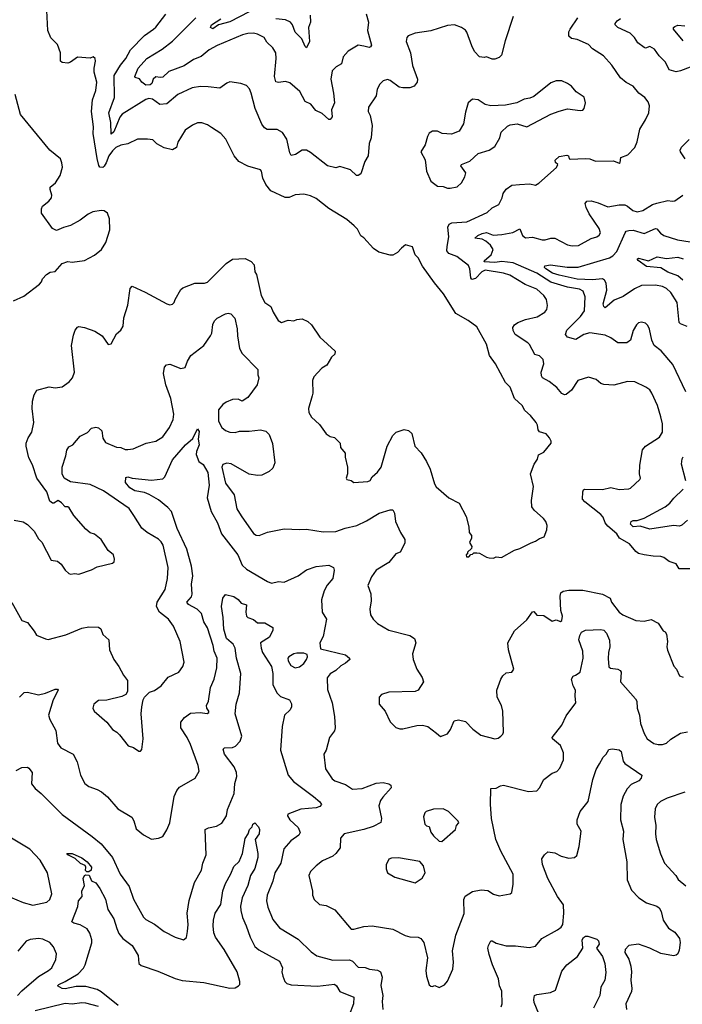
# Model space of a CAD drawing. Extents: x 1443846 to 1577407, y 839182 to 927291.
# Tile 192 of 256: x 1482740 to 1487488, y 895283 to 902342. Entities that reach past the tile are written whole.
import ezdxf

# ---------------------------------------------------------------- set-up
doc = ezdxf.new("R2010")
doc.units = 0

msp = doc.modelspace()

# ---------------------------------------------------------------- linework, layer by layer
at = {"layer": '0CON20XD'}
for points in [[(1482833.1, 899606.9), (1482845, 899652.5), (1482863.9, 899686.1), (1482950.5, 899709.5), (1482995, 899702), (1483045, 899708.8), (1483094.2, 899745.8), (1483118.8, 899775), (1483132, 899815), (1483111.2, 900005), (1483125, 900080), (1483138.8, 900115), (1483155, 900136.7), (1483165, 900142), (1483205, 900135.7), (1483279.5, 900109.5), (1483330, 900075), (1483375, 900012.5), (1483395, 900017.5), (1483435, 900090), (1483465, 900116.7), (1483482, 900145), (1483485.8, 900205), (1483514, 900296), (1483532, 900415), (1483545, 900432.5), (1483639.3, 900389.3), (1483795, 900304), (1483815, 900298.8), (1483835, 900303.3), (1483846.7, 900315), (1483854.2, 900335.8), (1483895, 900406.7), (1483909.5, 900420.5), (1483995, 900453.8), (1484065, 900452), (1484085, 900459.2), (1484220, 900595), (1484265, 900626), (1484355, 900630.8), (1484397.6, 900607.6), (1484420, 900585), (1484424, 900535), (1484436.2, 900515), (1484470, 900365), (1484495.5, 900315.5), (1484540, 900285), (1484556.2, 900245), (1484592.5, 900185), (1484615, 900170), (1484665, 900188), (1484705, 900183.3), (1484727, 900193), (1484765, 900196.7), (1484805, 900177.5), (1484830, 900155), (1484891.2, 900065), (1485000.8, 899965), (1484998, 899945), (1484975, 899923.3), (1484940, 899865), (1484905, 899843.3), (1484848.8, 899781.2), (1484838, 899755), (1484840.8, 899665), (1484835.8, 899644.2), (1484808.8, 899555), (1484811.2, 899525), (1484831.7, 899491.7), (1484889.1, 899439.1), (1484935, 899373.8), (1484965, 899353.3), (1484996.1, 899346.1), (1485036.7, 899305), (1485040, 899275), (1485073.3, 899235), (1485073.3, 899205), (1485088, 899135), (1485090, 899085), (1485080, 899055), (1485084.2, 899044.2), (1485115, 899037.5), (1485135, 899023.3), (1485235, 899030.8), (1485250.8, 899039.2), (1485265.9, 899064.1), (1485305, 899098.8), (1485330, 899135), (1485374, 899285), (1485415, 899360), (1485437.5, 899385), (1485495.8, 899404.2), (1485526.4, 899396.4), (1485548.8, 899375), (1485572, 899285), (1485616.7, 899236.7), (1485656.2, 899175), (1485680.5, 899120.5), (1485712.5, 899015), (1485725, 898993.3), (1485815, 898913.3), (1485890, 898875), (1485939.5, 898779.5), (1485958.8, 898705), (1485960, 898665), (1485977.5, 898645), (1485976.4, 898623.6), (1485963.3, 898593.3), (1485980, 898565), (1485978.3, 898551.7), (1485950, 898525), (1485948.3, 898511.7), (1485940, 898505), (1485941.7, 898491.7), (1485958.3, 898491.7), (1485971.7, 898508.3), (1485985, 898510), (1485995, 898520), (1486015, 898520), (1486035, 898517.5), (1486085, 898487.5), (1486103.6, 898483.6), (1486135, 898482.5), (1486155, 898490), (1486193, 898487), (1486285, 898538.8), (1486325, 898550), (1486405, 898592.5), (1486437, 898603), (1486465, 898622.5), (1486497.5, 898635), (1486517.5, 898685), (1486520, 898715), (1486509.2, 898745), (1486494, 898765), (1486425.8, 898825.8), (1486409.5, 898849.5), (1486406.7, 898895), (1486420.8, 898995), (1486400.8, 899085), (1486427.5, 899155), (1486449.7, 899190.3), (1486457.5, 899222.5), (1486495, 899241.2), (1486547.5, 899305), (1486549.3, 899319.3), (1486537.5, 899345), (1486512.3, 899372.3), (1486465, 899386.2), (1486455, 899402.5), (1486450.8, 899435), (1486440.8, 899455), (1486399.2, 899505), (1486359.7, 899539.7), (1486340, 899575), (1486285.6, 899625.6), (1486255, 899706.7), (1486222, 899742), (1486150.6, 899875), (1486106.7, 899935), (1486085.6, 900015), (1486015, 900140), (1485954.4, 900184.4), (1485865, 900235.8), (1485777.6, 900377.6), (1485711.4, 900455), (1485626.7, 900575), (1485596, 900635), (1485573.8, 900655), (1485555, 900712.5), (1485505, 900727.5), (1485475.8, 900704.2), (1485447.3, 900672.7), (1485415, 900653.1), (1485395, 900652.9), (1485313.3, 900675), (1485275, 900702.5), (1485207.2, 900777.2), (1485185, 900792), (1485160.4, 900840.4), (1485137.8, 900865), (1485085, 900908.5), (1484955, 900988.9), (1484865, 901060.6), (1484825, 901080), (1484775, 901092), (1484715, 901086), (1484671.7, 901068.3), (1484643, 901067), (1484540, 901115), (1484505, 901161.2), (1484481.2, 901205), (1484472.5, 901255), (1484465, 901266.7), (1484375, 901292.9), (1484309.2, 901325), (1484277.1, 901365), (1484216.4, 901486.4), (1484180.8, 901525), (1484115, 901569.5), (1484085, 901588.2), (1484045, 901602.2), (1484015, 901602), (1483977.5, 901585), (1483925, 901551.2), (1483872.5, 901465), (1483863.8, 901425), (1483835, 901410), (1483775, 901424.2), (1483722, 901452), (1483695, 901480), (1483655, 901486.2), (1483585, 901486), (1483515, 901452.5), (1483465, 901443.6), (1483430, 901425), (1483405, 901402.9), (1483379.2, 901365), (1483360.9, 901315), (1483345, 901290.8), (1483335, 901282.9), (1483315, 901284.2), (1483306.7, 901296.7), (1483295.8, 901345.8), (1483267.1, 901525), (1483269.1, 901575), (1483255.4, 901685), (1483262.8, 901767.2), (1483285.5, 901835), (1483293.6, 901895), (1483274.4, 901965), (1483274.2, 901994.2), (1483283.9, 902043.9), (1483281.2, 902065), (1483266.1, 902076.1), (1483244.1, 902065.9), (1483155, 902072.5), (1483105, 902038), (1483085, 902030.8), (1483045, 902034.2), (1483032, 902045), (1483033.1, 902105), (1483010.8, 902165), (1482962.4, 902212.4), (1482941.4, 902265), (1482931.2, 902455)], [(1486068.3, 902071.7), (1486035, 902075.6), (1486000, 902115), (1485978.9, 902155), (1485945, 902253.3), (1485935, 902266), (1485906.8, 902286.8), (1485855, 902305.7), (1485805, 902301.4), (1485685, 902262.2), (1485573.9, 902246.1), (1485523.9, 902226.1), (1485513.3, 902215), (1485508.8, 902185), (1485540, 902105), (1485554.6, 902014.6), (1485590, 901915), (1485588, 901895), (1485566, 901865), (1485535, 901853.5), (1485485, 901852.5), (1485458.5, 901858.5), (1485395, 901906), (1485375, 901913.8), (1485345, 901903.3), (1485320.6, 901879.4), (1485301.2, 901845), (1485293.3, 901795), (1485238.6, 901715), (1485237.5, 901685), (1485250.6, 901655), (1485265.9, 901584.1), (1485257.5, 901495), (1485244, 901455), (1485236.1, 901365), (1485213.9, 901325), (1485185, 901236.7), (1485165, 901223.8), (1485153.3, 901225), (1485111.2, 901265), (1485095, 901271.4), (1485035, 901288.8), (1485005, 901280), (1484945, 901293.8), (1484825, 901390.8), (1484795, 901406), (1484764.2, 901405.8), (1484715.6, 901374.4), (1484685, 901368.8), (1484675, 901387.5), (1484655.5, 901485), (1484622.6, 901532.6), (1484586.2, 901553.8), (1484514.2, 901554.2), (1484495, 901566.2), (1484475, 901593.8), (1484428.5, 901705), (1484398, 901815), (1484385.7, 901845.7), (1484365, 901870), (1484323.8, 901883.8), (1484245, 901896), (1484225, 901888), (1484175, 901850), (1484089.7, 901860.3), (1484035, 901864), (1483975, 901854), (1483873.8, 901806.2), (1483795, 901739.4), (1483745, 901734.5), (1483692.1, 901772.1), (1483665, 901776.1), (1483645, 901769.6), (1483474.4, 901665), (1483457.7, 901642.3), (1483415, 901538.1), (1483395, 901521.4), (1483392.4, 901605), (1483378.2, 901675), (1483418.4, 901785), (1483417.8, 901942.2), (1483463.5, 902016.5), (1483501.8, 902065), (1483535, 902125.5), (1483635, 902227.8), (1483699.2, 902275), (1483715, 902287.5), (1483787.2, 902382.8)], [(1485222.7, 902385), (1485239.6, 902325), (1485231.5, 902265), (1485261.1, 902158.9), (1485255, 902147.5), (1485245, 902143.5), (1485205, 902151.4), (1485165, 902158.8), (1485093.6, 902116.4), (1485057.5, 902075), (1485045.8, 902025), (1485008, 902005), (1484980, 901975), (1484968.5, 901915), (1484989.1, 901815), (1484995.5, 901745), (1484975.4, 901695), (1484978.6, 901645), (1484965, 901625.8), (1484955, 901625.6), (1484908.5, 901668.5), (1484862.2, 901692.2), (1484827.1, 901737.1), (1484786.5, 901756.5), (1484748.3, 901828.3), (1484675, 901890), (1484645, 901899.2), (1484595, 901891.4), (1484575, 901896.7), (1484565.6, 901935), (1484576.8, 902065), (1484574.5, 902105), (1484555, 902141.4), (1484511.7, 902181.7), (1484491.4, 902215), (1484445, 902238.9), (1484415, 902244.4), (1484375, 902243.5), (1484336, 902234), (1484155, 902156.2), (1484097.1, 902125), (1484041.5, 902078.5), (1483985, 902056), (1483919.7, 902010.3), (1483809.9, 901970.1), (1483765, 901930.9), (1483746.9, 901926.9), (1483715, 901932.5), (1483697.1, 901915), (1483687.1, 901885), (1483675, 901874.7), (1483645, 901872.9), (1483615, 901894.5), (1483598.9, 901918.9), (1483568.3, 901928.3), (1483565.7, 901935), (1483589.6, 901995), (1483651.9, 902065), (1483759.9, 902130.1), (1483835, 902188.9), (1484001.1, 902355)], [(1484385, 902398.2), (1484245, 902326), (1484164.6, 902305.4), (1484125, 902276.4), (1484107.1, 902285), (1484115, 902304.4), (1484181, 902349)], [(1484821.2, 902375), (1484824.4, 902325), (1484808.5, 902285), (1484817.8, 902185), (1484795, 902140), (1484785, 902150), (1484762.2, 902205), (1484713.1, 902253.1), (1484694.4, 902305), (1484680.8, 902325), (1484645, 902341.4), (1484575, 902348.5)], [(1487545, 898405.7), (1487465, 898403.8), (1487445, 898440), (1487395, 898457.5), (1487355, 898486.2), (1487333.6, 898493.6), (1487280, 898495), (1487215, 898505.8), (1487175, 898514.4), (1487155, 898528), (1487108.6, 898585), (1487038, 898625), (1487018.1, 898655), (1486955, 898710), (1486935.4, 898735), (1486920, 898775), (1486905, 898794.4), (1486788.8, 898885), (1486773.3, 898905), (1486774.2, 898955.8), (1486779.5, 898970.5), (1486790, 898975), (1486915, 898973.8), (1486975, 898988.2), (1487035, 898973.3), (1487105, 898978.1), (1487117.7, 898982.3), (1487183.8, 899045), (1487188, 899055), (1487182, 899085), (1487182.7, 899147.3), (1487202, 899258), (1487225, 899284.3), (1487325, 899350), (1487345.7, 899385), (1487345.8, 899445), (1487334.3, 899495), (1487311.1, 899575), (1487270.6, 899665), (1487255, 899688), (1487227.6, 899707.6), (1487147.5, 899745), (1487095, 899747.1), (1486997.9, 899722.1), (1486925, 899727.5), (1486905, 899734.2), (1486871.2, 899761.2), (1486815, 899780), (1486740, 899755), (1486694.5, 899685.5), (1486656.2, 899655), (1486645, 899652.5), (1486625, 899662), (1486589.2, 899705), (1486535, 899748.6), (1486485.7, 899775), (1486478.6, 899788.6), (1486477.7, 899815), (1486495.5, 899875), (1486492.2, 899905), (1486465, 899931.2), (1486431.7, 899941.7), (1486392.6, 900012.6), (1486380, 900025), (1486290, 900085), (1486275, 900112.5), (1486274.4, 900135), (1486284.6, 900155.4), (1486309.1, 900170.9), (1486365, 900192.5), (1486449.1, 900210.9), (1486502, 900245), (1486518, 900265), (1486522.3, 900292.3), (1486514.4, 900335), (1486496.7, 900365), (1486445, 900411.1), (1486362.6, 900442.6), (1486251.3, 900511.3), (1486205.8, 900525.8), (1486075, 900546.2), (1486050.7, 900535), (1486005, 900486.7), (1485979.5, 900479.5), (1485972.4, 900492.4), (1485965, 900556.2), (1485955, 900578.6), (1485873.1, 900643.1), (1485815, 900665.6), (1485801.8, 900685), (1485802.1, 900715), (1485816.2, 900785), (1485808.5, 900855), (1485818.6, 900875), (1485835.5, 900884.5), (1485945, 900893.8), (1486089.4, 900960.6), (1486125.7, 900994.3), (1486172.4, 901017.6), (1486196.9, 901065), (1486205, 901096.7), (1486225, 901126.2), (1486266.7, 901155), (1486321.2, 901161.2), (1486395.8, 901165.8), (1486435, 901156.2), (1486460.5, 901169.5), (1486586.8, 901283.2), (1486596.7, 901305), (1486579.3, 901319.3), (1486576.7, 901335), (1486605, 901361.2), (1486660.7, 901370.7), (1486672.5, 901365), (1486677.5, 901345), (1486685, 901342), (1486795, 901347.5), (1486825, 901344), (1486865, 901326.7), (1486995, 901330), (1487036.7, 901313.3), (1487042.5, 901317.5), (1487046.7, 901355), (1487097.7, 901372.3), (1487146.7, 901425), (1487163.4, 901466.6), (1487183.4, 901556.6), (1487225, 901623.3), (1487247.5, 901675), (1487252, 901725), (1487244.1, 901754.1), (1487220, 901785), (1487176, 901815), (1487135.5, 901865.5), (1487085, 901892.5), (1487044.6, 901924.6), (1486982.5, 902015), (1486923.6, 902083.6), (1486845, 902134.3), (1486815.4, 902165.4), (1486735, 902199.5), (1486695, 902207.1), (1486674.5, 902224.5), (1486675.6, 902255), (1486683.5, 902275), (1486738.9, 902355)], [(1486276, 902365), (1486218.3, 902191.7), (1486191.8, 902088.2), (1486175, 902070), (1486145, 902058.1), (1486125, 902058.1), (1486085, 902075.6), (1486068.3, 902071.7)], [(1487475, 901974.4), (1487445, 901968.2), (1487395, 901981.4), (1487368.3, 902038.3), (1487321.9, 902081.9), (1487289.6, 902129.6), (1487255, 902150), (1487225, 902137.5), (1487215, 902142), (1487168.8, 902175), (1487146, 902215), (1487113.3, 902245), (1487025, 902286.7), (1487007.1, 902305), (1487005.8, 902315), (1487020.8, 902335), (1487045, 902349.5)], [(1487495, 902190.4), (1487425.8, 902275), (1487425.8, 902285), (1487435, 902294.2), (1487455, 902302.5), (1487505, 902298.5)], [(1487545, 902000.6), (1487475, 901974.4)], [(1485805, 901133.3), (1485825, 901133.8), (1485875, 901143.3), (1485905, 901173.3), (1485930, 901215), (1485935.8, 901245), (1485900, 901295), (1485906.7, 901305), (1485965, 901327.5), (1486025, 901382), (1486103.9, 901406.1), (1486145, 901433.3), (1486180, 901495), (1486191.2, 901535), (1486235, 901578), (1486255, 901587.5), (1486305, 901596), (1486375, 901573.3), (1486545.8, 901664.2), (1486605, 901686), (1486666.4, 901703.6), (1486755, 901690), (1486775, 901693.8), (1486785.8, 901704.2), (1486794, 901745), (1486785, 901786.7), (1486727.5, 901825), (1486693.3, 901865), (1486665.6, 901885.6), (1486623.9, 901903.9), (1486585, 901903.8), (1486545, 901888.8), (1486425, 901792), (1486395, 901778.8), (1486355, 901771.2), (1486302.5, 901745), (1486221.7, 901728.3), (1486115, 901724), (1486075, 901733.8), (1486025, 901766.7), (1485985, 901772.5), (1485954.1, 901745.9), (1485935, 901680), (1485921.2, 901595), (1485888.3, 901541.7), (1485835, 901521.2), (1485767, 901527), (1485735, 901542.5), (1485698.3, 901541.7), (1485675, 901527.5), (1485662, 901505), (1485646.7, 901445), (1485613.8, 901395), (1485646.4, 901336.4), (1485656.2, 901255), (1485686.7, 901185), (1485735, 901148.8), (1485775, 901146.7), (1485805, 901133.3)], [(1482695, 900326.7), (1482770.5, 900359.5), (1482882.5, 900445), (1482896.7, 900463.3), (1482902.5, 900485), (1482932.5, 900515), (1482958.3, 900531.7), (1482995, 900536.7), (1483045, 900593.8), (1483085, 900608.8), (1483115, 900604), (1483205, 900616.2), (1483277.3, 900652.7), (1483325.7, 900694.3), (1483358, 900745), (1483386, 900835), (1483383.6, 900913.6), (1483370, 900955), (1483345, 900971.2), (1483325, 900973.8), (1483265, 900964), (1483231.2, 900948.8), (1483174.2, 900905.8), (1483103.9, 900866.1), (1483055, 900853.3), (1483005, 900831.2), (1482975.8, 900845.8), (1482896, 900955), (1482895.7, 900985), (1482904.3, 901005), (1482949.8, 901040.2), (1482967.5, 901065), (1482970, 901085), (1482957.5, 901125), (1482958.8, 901141.2), (1482997.7, 901172.3), (1483030, 901225), (1483046.1, 901283.9), (1483043.3, 901315), (1483032.5, 901345), (1482957, 901407), (1482745, 901662.5), (1482708, 901805)], [(1487508, 901345), (1487474.4, 901395), (1487472.7, 901407.3), (1487481.9, 901428.1), (1487536.5, 901483.5)], [(1487514.4, 899675), (1487419.8, 899869.8), (1487336.9, 899966.9), (1487287.1, 900005), (1487269.4, 900045), (1487253, 900123), (1487240.5, 900150.5), (1487225, 900166.7), (1487195, 900173.8), (1487175, 900168.8), (1487160, 900155), (1487135.7, 900114.3), (1487116, 900045), (1487090, 900025), (1487025, 900025.8), (1486975, 900060.6), (1486935, 900081.2), (1486825, 900096.8), (1486783.1, 900085), (1486725, 900049.1), (1486665, 900066.9), (1486651.1, 900085), (1486661.5, 900115), (1486757.8, 900215), (1486786.4, 900255), (1486792.5, 900355), (1486777.8, 900395), (1486750.3, 900410.3), (1486665, 900425.2), (1486545, 900460), (1486445, 900523.6), (1486275, 900599.5), (1486195, 900608.8), (1486145, 900601), (1486069.2, 900605), (1486071.3, 900615), (1486118, 900655), (1486131.8, 900695), (1486113.8, 900725), (1486080.8, 900755), (1486055, 900768.8), (1486001.2, 900775), (1486024, 900795), (1486055, 900810), (1486085, 900815.3), (1486132.6, 900797.4), (1486195, 900802.9), (1486272.6, 900817.4), (1486325, 900842), (1486344, 900795), (1486365, 900778.1), (1486415, 900782.2), (1486485, 900763.3), (1486505, 900763.3), (1486545, 900776.5), (1486574.5, 900774.5), (1486665, 900728.1), (1486698.3, 900721.7), (1486745, 900724.3), (1486835, 900773.1), (1486875, 900786), (1486892.7, 900797.3), (1486902, 900815), (1486891.9, 900845), (1486820.9, 900950.9), (1486798.5, 900995), (1486793.1, 901025), (1486805, 901040.6), (1486835, 901043.3), (1486885, 901030), (1486955, 901000.9), (1487035, 901015.4), (1487075, 901014.6), (1487095.9, 901005.9), (1487133.1, 900973.1), (1487164.4, 900965.6), (1487205, 900973.5), (1487275, 901016.7), (1487305, 901027.5), (1487385, 901046.2), (1487415, 901040), (1487435, 901043.8), (1487491.2, 901085)], [(1487523.1, 900143.1), (1487475, 900161.9), (1487465, 900172), (1487451.2, 900315), (1487406.3, 900386.3), (1487375.6, 900415), (1487345, 900430), (1487295, 900439.8), (1487195, 900436.1), (1487145, 900413.1), (1487065, 900358.4), (1486999, 900331), (1486935, 900276), (1486925, 900286.2), (1486922, 900305), (1486947, 900403), (1486942.4, 900452.4), (1486931.1, 900475), (1486915, 900483.2), (1486845, 900478), (1486735, 900482.7), (1486605, 900510), (1486558.6, 900525), (1486511.1, 900555), (1486501.1, 900565), (1486503.3, 900576.7), (1486543.3, 900583.3), (1486663.4, 900566.6), (1486741.1, 900568.9), (1486965.2, 900634.8), (1486990.3, 900649.7), (1487019.9, 900680.1), (1487077.8, 900815), (1487085.8, 900825), (1487105, 900831.5), (1487135, 900832), (1487215, 900809.6), (1487295, 900844.4), (1487305, 900842.9), (1487331.5, 900811.5), (1487355, 900794.5), (1487454.7, 900764.7), (1487545, 900750.5)], [(1487492.7, 900475), (1487456.7, 900505), (1487385, 900531.8), (1487335, 900563.1), (1487232, 900572), (1487172.5, 900615), (1487163.8, 900625), (1487175, 900631.4), (1487245, 900613.3), (1487307.5, 900642.5), (1487375, 900628.8), (1487455, 900639.3), (1487495, 900628)], [(1483812.5, 899417.5), (1483840.8, 899475), (1483844.2, 899515), (1483822.2, 899625), (1483788.1, 899725), (1483770.8, 899805), (1483778.3, 899851.7), (1483791.7, 899868.3), (1483815, 899873.3), (1483895, 899841.2), (1483925, 899847.5), (1483942, 899895), (1483966.6, 899933.4), (1484058.6, 900005), (1484107.5, 900075), (1484115.8, 900095), (1484123.2, 900156.8), (1484135, 900183.3), (1484155, 900202.5), (1484215, 900233.8), (1484235, 900238), (1484253, 900233), (1484282, 900202), (1484299.5, 900125), (1484300, 900075), (1484315.6, 899985), (1484335, 899948.8), (1484446.2, 899835), (1484446.7, 899795), (1484453.8, 899775), (1484440.8, 899725), (1484375, 899633.8), (1484335, 899608), (1484305, 899620.6), (1484265, 899617.8), (1484219.8, 899600.2), (1484195, 899583.1), (1484164.4, 899545), (1484163.9, 899463.9), (1484187.9, 899417.9), (1484215.6, 899395.6), (1484245, 899384.3), (1484285, 899381.4), (1484315, 899392.5), (1484385, 899393.1), (1484465, 899402.5), (1484505, 899391.2), (1484527.9, 899367.9), (1484552.7, 899302.7), (1484567.5, 899165), (1484553.2, 899126.8), (1484527.9, 899102.1), (1484475, 899076), (1484445, 899072.9), (1484385, 899082.5), (1484255, 899158.2), (1484225, 899163.6), (1484195, 899154), (1484189.1, 899135), (1484215, 899020), (1484277.1, 898935), (1484295.5, 898835), (1484326, 898786), (1484415, 898659.2), (1484435, 898645.8), (1484455, 898644.3), (1484515, 898668.5), (1484635, 898692), (1484745, 898686), (1484795, 898689.2), (1484915, 898669.4), (1485005, 898673.3), (1485073, 898697), (1485155, 898714.5), (1485225, 898748.2), (1485315, 898803.6), (1485395, 898828.5), (1485415, 898828), (1485425.6, 898805), (1485432.5, 898745), (1485468.1, 898665), (1485499.2, 898615), (1485500.5, 898589.5), (1485466.2, 898525), (1485435, 898513.3), (1485385, 898449.4), (1485295, 898395.7), (1485262.1, 898347.9), (1485235.7, 898285), (1485255.8, 898225), (1485257.5, 898175), (1485248, 898115), (1485254, 898075), (1485273.8, 898045), (1485305, 898013.8), (1485385, 897964), (1485535, 897925.8), (1485570, 897905), (1485578.8, 897875), (1485555.8, 897795), (1485560, 897755), (1485585, 897686.7), (1485623.8, 897625), (1485634, 897595), (1485596, 897535), (1485575, 897525.7), (1485385, 897519.5), (1485333.8, 897505), (1485315.8, 897485), (1485316.2, 897435), (1485358, 897385), (1485395, 897307.5), (1485435, 897267.5), (1485465, 897256.7), (1485485, 897256.7), (1485585, 897280.8), (1485626.4, 897283.6), (1485665, 897273.3), (1485726, 897226), (1485755, 897203.3), (1485805, 897222.5), (1485826.8, 897253.2), (1485852.5, 897315), (1485885, 897323.1), (1485935, 897309.2), (1485988, 897255), (1486045, 897211.2), (1486145, 897186.2), (1486169.5, 897190.5), (1486187.5, 897205), (1486201.2, 897218.8), (1486205.8, 897235), (1486201.5, 897385), (1486193.1, 897425), (1486162.2, 897485), (1486160, 897535), (1486187, 897613), (1486202.7, 897637.3), (1486225, 897660), (1486267, 897663), (1486280, 897685), (1486243.2, 897823.2), (1486238.8, 897875), (1486285, 897960), (1486375, 898040), (1486415, 898097.5), (1486425, 898100), (1486445, 898073.3), (1486495, 898070), (1486555, 898030), (1486585, 898038.8), (1486615, 898028), (1486625.6, 898035), (1486628.9, 898065), (1486617.5, 898105), (1486612.1, 898207.9), (1486617.9, 898232.1), (1486635, 898244.3), (1486675, 898252.5), (1486775, 898252.9), (1486915, 898223.3), (1486972, 898195), (1486981.4, 898165), (1487035.7, 898095), (1487061.2, 898075), (1487155, 898034.4), (1487215, 898030.6), (1487265, 898041.4), (1487315.7, 898015.7), (1487350, 897960), (1487365, 897952.5), (1487375, 897937.5), (1487382.9, 897885), (1487378, 897845), (1487382.7, 897822.7), (1487426.1, 897706.1), (1487447.5, 897685), (1487467, 897637), (1487495, 897627.5)], [(1482700, 898755), (1482765, 898742), (1482795, 898722), (1482843.8, 898675), (1482875, 898620), (1482898, 898595), (1482965, 898466.7), (1483010.3, 898460.3), (1483037.7, 898437.7), (1483066.7, 898395), (1483091.7, 898371.7), (1483105, 898366.7), (1483135, 898372.5), (1483165, 898367.5), (1483255, 898396.7), (1483295, 898420), (1483405, 898446.7), (1483417.5, 898455), (1483420, 898475), (1483411.2, 898505), (1483375, 898536.7), (1483323.3, 898615), (1483275, 898654.2), (1483245, 898663.8), (1483215, 898688.8), (1483127.7, 898787.7), (1483095, 898843.3), (1483085, 898850), (1483065, 898850), (1483039.1, 898879.1), (1483015, 898893.8), (1482985, 898876.2), (1482975, 898876.2), (1482955, 898891.2), (1482935, 898955.8), (1482862.9, 899055), (1482831.4, 899151.4), (1482805, 899200), (1482786, 899285), (1482786, 899305), (1482800.6, 899345), (1482826.4, 899383.6), (1482840.6, 899455), (1482830, 899555), (1482833.1, 899606.9)], [(1482684.2, 898164.2), (1482755, 898033.3), (1482795, 898020), (1482845, 897957.5), (1482859.5, 897929.5), (1482925, 897902), (1482945, 897899.2), (1483070.7, 897930.7), (1483185, 897979.2), (1483235, 897988), (1483305, 897986.7), (1483322.5, 897975), (1483336.7, 897935), (1483380, 897895), (1483384.7, 897824.7), (1483414.6, 897754.6), (1483451.4, 897705), (1483482.8, 897642.8), (1483512.5, 897605), (1483512, 897525), (1483501.2, 897505), (1483471.3, 897488.7), (1483365, 897462.2), (1483305, 897460.8), (1483272.5, 897435), (1483263.3, 897405), (1483273.3, 897385), (1483364, 897305), (1483405, 897254), (1483436.7, 897235), (1483456.2, 897215), (1483517.5, 897135), (1483555, 897123.3), (1483595, 897096.7), (1483605, 897097.5), (1483615, 897110), (1483625.7, 897185), (1483610, 897365), (1483615.6, 897415.6), (1483624.4, 897465), (1483634.4, 897485), (1483670.2, 897519.8), (1483705, 897533.5), (1483754.5, 897565.5), (1483805, 897627.1), (1483880, 897665), (1483910, 897705), (1483917.5, 897735), (1483890, 897885), (1483842.9, 897995), (1483805.7, 898045), (1483741.4, 898095), (1483720.5, 898135), (1483724.5, 898165), (1483783.7, 898256.3), (1483800, 898335), (1483804.3, 898415), (1483767.5, 898575), (1483755, 898598), (1483735, 898617.5), (1483653.8, 898665), (1483615.6, 898695.6), (1483558.2, 898788.2), (1483525, 898837.8), (1483341.2, 898965), (1483245, 899009.6), (1483105, 899029), (1483059.1, 899055), (1483044, 899085), (1483044.6, 899134.6), (1483070.4, 899215), (1483076.9, 899255), (1483091.3, 899278.7), (1483120, 899295), (1483174.2, 899355.8), (1483225, 899383.3), (1483255, 899413.8), (1483285, 899421.2), (1483305, 899416.2), (1483328, 899395), (1483335, 899342.5), (1483355, 899310.8), (1483435, 899277.5), (1483465, 899275.6), (1483495, 899261.4), (1483515, 899259.4), (1483552.5, 899265), (1483647.5, 899305), (1483715, 899320.8), (1483765, 899350.8), (1483812.5, 899417.5)], [(1482738.8, 897485), (1482772.1, 897517.9), (1482795, 897520.6), (1482875, 897500.8), (1482925, 897512.9), (1482995, 897542.5), (1483011.2, 897541.2), (1483015.8, 897535), (1482980.9, 897465), (1482947.5, 897355), (1482955.8, 897325), (1482999.2, 897245), (1483010, 897155), (1483035, 897122), (1483123.8, 897075), (1483152.3, 897022.3), (1483175.8, 896925), (1483208, 896865), (1483235, 896843.1), (1483295, 896823.3), (1483326.2, 896806.2), (1483369.2, 896769.2), (1483443, 896683), (1483542.5, 896625), (1483558.3, 896598.3), (1483575, 896540), (1483627, 896497), (1483685, 896466.2), (1483735, 896473.3), (1483765, 896486.7), (1483795, 896533.3), (1483816.8, 896583.2), (1483847.9, 896772.1), (1483865.4, 896814.6), (1483885, 896839.2), (1483996.7, 896905), (1484026.1, 896953.9), (1484018.8, 896995), (1483964, 897145), (1483940, 897195), (1483894.2, 897265), (1483895.8, 897305), (1483920.3, 897339.7), (1483965, 897370.8), (1484034.3, 897374.3), (1484082.5, 897367.5), (1484095.8, 897374.2), (1484095.5, 897385.5), (1484080.8, 897405), (1484079.4, 897425), (1484092.5, 897455), (1484106.5, 897555), (1484133.5, 897615), (1484153.8, 897695), (1484155.4, 897765), (1484134.5, 897815), (1484127.1, 897855), (1484085, 897981.2), (1484059.4, 898025), (1484041.9, 898085), (1484012.9, 898115), (1483949.4, 898149.4), (1483936.9, 898165), (1483970.5, 898205), (1483976, 898224), (1483970.8, 898295), (1483980, 898355), (1483971.9, 898425), (1483936.7, 898545), (1483869.7, 898695), (1483828.5, 898815), (1483802.5, 898845), (1483735, 898899.3), (1483668.3, 898938.3), (1483635, 898951.1), (1483565, 898964.8), (1483530, 898985), (1483497.3, 899025), (1483500, 899060), (1483514.3, 899065.7), (1483545, 899055.7), (1483685, 899040.4), (1483765, 899050), (1483779.5, 899065), (1483835, 899187.1), (1483928.6, 899295), (1483980, 899340), (1484015, 899407.5), (1484025, 899390), (1484018.1, 899335), (1484025.3, 899295), (1484006.2, 899245), (1484005.4, 899225), (1484024.4, 899174.4), (1484055, 899152), (1484089.4, 899095), (1484098.4, 899005), (1484084.5, 898915), (1484112.3, 898815), (1484157.7, 898735), (1484185, 898655.8), (1484302.7, 898505), (1484335, 898430.8), (1484365, 898401.9), (1484515, 898313.3), (1484545, 898303.1), (1484595, 898314), (1484635, 898310), (1484735, 898354.4), (1484795, 898398.6), (1484865, 898421.8), (1484955, 898431.2), (1484987.5, 898415), (1484993.8, 898395), (1484984.4, 898335), (1484943.1, 898286.9), (1484922.9, 898247.1), (1484902.1, 898182.1), (1484908.2, 898095), (1484938.2, 898045), (1484915, 897920), (1484890, 897875), (1484895, 897832.5), (1485075, 897789.2), (1485103.3, 897765), (1485106.2, 897755), (1485075, 897728.1), (1485040.8, 897709.2), (1485005, 897675.5), (1484965, 897652.9), (1484944.4, 897624.4), (1484945, 897540), (1484978.6, 897445), (1484995.6, 897345), (1485001.4, 897265), (1484995, 897243.3), (1484960, 897195), (1484936.2, 897103.8), (1484918.8, 897075), (1484931.3, 896971.3), (1484978.3, 896898.3), (1484997.5, 896885), (1485075, 896859.2), (1485125, 896825.7), (1485195, 896828.9), (1485295, 896869.2), (1485345, 896872.5), (1485385, 896862.5), (1485400, 896855), (1485402.5, 896835), (1485341.1, 896768.9), (1485325.7, 896745), (1485312.9, 896705), (1485333.3, 896615), (1485327.5, 896585), (1485273.2, 896556.8), (1485205, 896535.4), (1485064.4, 896505.6), (1485038.8, 896475), (1485037.1, 896405), (1485005.6, 896364.4), (1484983.3, 896345), (1484909.7, 896310.3), (1484863.6, 896276.4), (1484824.2, 896235), (1484812.5, 896205), (1484838.8, 896095), (1484838.8, 896065), (1484850, 896035), (1484888.8, 895998.8), (1484935, 895990), (1484999.3, 895959.3), (1485115, 895821.2), (1485135, 895821.2), (1485205, 895841.4), (1485265.8, 895844.2), (1485415, 895821.4), (1485503.3, 895775), (1485535, 895767.1), (1485595, 895764), (1485615, 895753.8), (1485635.6, 895725.6), (1485662.5, 895615), (1485650, 895525), (1485653.9, 895483.9), (1485675, 895422.5), (1485685, 895412.5), (1485695, 895410), (1485715, 895417.5), (1485745, 895402.5), (1485785, 895422.5), (1485805, 895447.5), (1485844.2, 895535.8), (1485849.2, 895585), (1485841.4, 895665), (1485865, 895777.5), (1485924.1, 895934.1), (1485923.3, 896035), (1485931.1, 896058.9), (1485985, 896090.8), (1486045.9, 896104.1), (1486095, 896099.2), (1486135, 896072), (1486175, 896060), (1486255, 896073.8), (1486265.9, 896084.1), (1486276.2, 896145), (1486275.8, 896215), (1486188.8, 896381.2), (1486151.8, 896465), (1486121.5, 896615), (1486112.7, 896717.3), (1486115, 896830), (1486155, 896833.3), (1486185, 896850), (1486206.7, 896853.3), (1486385, 896809.2), (1486445, 896813.8), (1486465.8, 896834.2), (1486496.1, 896893.9), (1486555, 896938.8), (1486588.8, 896951.2), (1486611.2, 896975), (1486635.6, 897034.4), (1486637.5, 897085), (1486615, 897138.8), (1486558.8, 897185), (1486556, 897195), (1486625.8, 897284.2), (1486655, 897350), (1486726.2, 897445), (1486720, 897495), (1486723.3, 897535), (1486705.7, 897565.7), (1486693.8, 897615), (1486706.7, 897635), (1486723.3, 897643.3), (1486755.8, 897665), (1486776.6, 897763.4), (1486774.6, 897815), (1486747.5, 897895), (1486752.9, 897927.1), (1486765, 897952), (1486795, 897965.8), (1486905, 897970), (1486925, 897964), (1486945, 897944), (1486965.5, 897894.5), (1486969.4, 897845), (1486958.6, 897805), (1486956.8, 897763.2), (1486961.7, 897701.7), (1486973, 897693), (1487025.6, 897685.6), (1487043.8, 897675), (1487048.8, 897665), (1487046, 897595), (1487153.8, 897473.8), (1487161.3, 897455), (1487165.5, 897405), (1487181.9, 897355), (1487188.9, 897295), (1487213.8, 897225), (1487237, 897187), (1487285, 897151.4), (1487315, 897144.4), (1487345, 897145.6), (1487375, 897155.6), (1487405, 897183.1), (1487475, 897227.1), (1487525.5, 897235.5)], [(1487513.3, 899035), (1487481.4, 899155), (1487485.9, 899194.1), (1487495, 899208.8)], [(1487525, 898754.4), (1487485, 898718.1), (1487468.6, 898711.4), (1487425, 898716.5), (1487255, 898689.1), (1487185, 898711.9), (1487135, 898706.1), (1487117.1, 898725), (1487121.1, 898745), (1487135, 898752.5), (1487165, 898751.9), (1487215, 898768.9), (1487365, 898850.4), (1487398.8, 898875), (1487427.9, 898912.1), (1487493.3, 898975)], [(1482715, 896959.2), (1482755, 896980), (1482795, 896983.3), (1482805, 896976.7), (1482828.6, 896945), (1482824.2, 896864.2), (1482850.3, 896830.3), (1482894, 896795), (1483045, 896644.2), (1483259.2, 896485), (1483325, 896432.5), (1483405.6, 896335), (1483460.8, 896215), (1483525, 896126.7), (1483555.7, 896035.7), (1483628, 895908), (1483645, 895890.8), (1483705, 895856.2), (1483775, 895804), (1483855, 895763.8), (1483915, 895744), (1483935, 895762.5), (1483942.9, 895805), (1483946.7, 895855), (1483940.9, 895935), (1483953.9, 896026.1), (1483993.3, 896156.7), (1484043.5, 896245), (1484052.2, 896295), (1484075.6, 896355), (1484073.3, 896415), (1484068, 896535), (1484092.1, 896547.9), (1484151.1, 896558.9), (1484188.3, 896581.7), (1484223.1, 896635), (1484229.9, 896680.1), (1484276.9, 896795), (1484281.2, 896865), (1484295.5, 896915), (1484294.4, 896945), (1484276.4, 896985), (1484208.1, 897075), (1484197.7, 897112.3), (1484208.8, 897121.2), (1484265, 897123.8), (1484287.5, 897132.5), (1484319.6, 897170.4), (1484331.8, 897205), (1484284.1, 897365), (1484291.2, 897435), (1484316.2, 897515), (1484324.7, 897655), (1484292.9, 897765), (1484283.3, 897835), (1484269.1, 897865), (1484255, 897877), (1484221.3, 897905), (1484202.8, 897972.8), (1484198.8, 898055), (1484186.5, 898135), (1484196.7, 898195), (1484215, 898220), (1484275, 898205.6), (1484306.2, 898186.2), (1484327.9, 898157.9), (1484365.7, 898145.7), (1484359.5, 898095), (1484365, 898066.7), (1484375, 898055.8), (1484415, 898040.8), (1484445, 898018.9), (1484497.8, 898017.8), (1484554, 897985), (1484554.3, 897965), (1484531.1, 897915), (1484466.7, 897875), (1484469.5, 897835), (1484479.5, 897805), (1484545, 897704.2), (1484554.7, 897655), (1484554.6, 897575), (1484582.7, 897515), (1484609.2, 897489.2), (1484673.8, 897465), (1484686.8, 897436.8), (1484687.5, 897415), (1484678.8, 897395), (1484638, 897355), (1484620.6, 897275), (1484608.8, 897105), (1484664.5, 896925), (1484700.9, 896880.9), (1484845, 896773.1), (1484891.2, 896735), (1484903.3, 896715), (1484889.7, 896700.3), (1484865, 896690.8), (1484755, 896681.5), (1484661.2, 896645), (1484660, 896635), (1484675.7, 896605), (1484735, 896549.2), (1484750.8, 896515), (1484740, 896495), (1484681.9, 896455), (1484633.8, 896396.2), (1484611.5, 896295), (1484567.8, 896225), (1484553.4, 896166.6), (1484513.8, 896066.2), (1484509.5, 896025), (1484518.5, 895978.5), (1484555, 895891.2), (1484602, 895832), (1484735, 895749.2), (1484829.8, 895659.8), (1484869.7, 895629.7), (1484985, 895599.1), (1485102.2, 895602.2), (1485125, 895591.4), (1485165, 895549.2), (1485215, 895546.9), (1485245.7, 895535.7), (1485305, 895526.7), (1485326.2, 895516.2), (1485337.6, 895477.6), (1485328.6, 895418.6), (1485342.9, 895345), (1485338, 895302), (1485343.1, 895245)], [(1484715, 897695.7), (1484745, 897702.5), (1484775, 897726.2), (1484796, 897755), (1484803.3, 897775), (1484800, 897790), (1484775, 897800), (1484725, 897800), (1484703.3, 897795), (1484668.8, 897775), (1484662.5, 897765), (1484664.3, 897745), (1484682.8, 897712.8), (1484715, 897695.7)], [(1486190, 895265), (1486196.9, 895285), (1486195, 895377.5), (1486179.1, 895415), (1486170.9, 895465), (1486128.2, 895565), (1486105, 895640), (1486093.6, 895685), (1486098.6, 895705), (1486115, 895736.7), (1486125, 895736.7), (1486155, 895722), (1486225, 895702.9), (1486292.7, 895702.7), (1486390.8, 895690.8), (1486435, 895700), (1486481.2, 895755), (1486593.6, 895816.4), (1486619.2, 895835), (1486631.9, 895855), (1486639.4, 895935), (1486635.6, 895995), (1486592.7, 896055), (1486524.4, 896185), (1486486.2, 896285), (1486482.5, 896325), (1486500, 896355), (1486525, 896376.2), (1486575, 896369.2), (1486620, 896345), (1486675, 896330), (1486715, 896334.3), (1486731.2, 896348.8), (1486748, 896415), (1486763.3, 896525), (1486734.4, 896575), (1486734.4, 896605), (1486756.7, 896665), (1486812.3, 896737.7), (1486847.8, 896895), (1486870.8, 896965), (1486895, 897006.7), (1486920, 897055), (1486942.5, 897075), (1486961.1, 897108.9), (1486985, 897114.6), (1487035, 897106.8), (1487048.9, 897095), (1487065, 897026.7), (1487075, 897009.2), (1487198.8, 896925), (1487193.8, 896905), (1487176.7, 896885), (1487121.7, 896858.3), (1487092.9, 896827.1), (1487064.7, 896775.3), (1487047.3, 896715), (1487045.4, 896605), (1487066.2, 896525), (1487060.7, 896465), (1487091.1, 896305), (1487093.6, 896175), (1487125, 896100.8), (1487176, 896045), (1487230.5, 896010.5), (1487305, 895986.9), (1487322.5, 895975), (1487337.2, 895947.2), (1487350, 895885), (1487388.5, 895828.5), (1487435, 895800.8), (1487468.8, 895755), (1487472, 895725), (1487465, 895670), (1487455.8, 895645), (1487445, 895634.3), (1487425, 895630.5), (1487335, 895646.9), (1487255.2, 895685.2), (1487175, 895713.5), (1487105.6, 895704.4), (1487078, 895675), (1487075.8, 895655), (1487105, 895606.2), (1487118.9, 895555), (1487122.9, 895515), (1487118.9, 895455), (1487126.5, 895395), (1487123.3, 895375), (1487084.2, 895285), (1487087.1, 895245)], [(1487505, 896802.7), (1487378.5, 896761.5), (1487332.6, 896737.4), (1487307.5, 896715), (1487293.1, 896685), (1487289.4, 896625), (1487298.6, 896565), (1487295.9, 896504.1), (1487301.4, 896465), (1487331.7, 896361.7), (1487360, 896295), (1487442, 896205), (1487458.1, 896178.1), (1487512.4, 896132.4)], [(1485765, 896450), (1485862.5, 896535), (1485870, 896565), (1485885.8, 896584.2), (1485882, 896595), (1485813.3, 896665), (1485775, 896683.3), (1485705, 896682), (1485652.5, 896665), (1485642, 896655), (1485633, 896627), (1485642, 896575), (1485655, 896563.3), (1485675, 896557.5), (1485686.4, 896516.4), (1485705, 896490), (1485745, 896452.5), (1485765, 896450)], [(1483445, 895274.8), (1483325, 895372), (1483295, 895388.4), (1483215, 895409.4), (1483145, 895410.9), (1483065, 895394.5), (1483045, 895395.8), (1483011.2, 895415), (1483020, 895425), (1483065, 895445.9), (1483159.1, 895500.9), (1483197.8, 895542.2), (1483209.6, 895565), (1483256.8, 895723.2), (1483256.6, 895745), (1483242.6, 895792.6), (1483223.8, 895823.8), (1483173.6, 895853.6), (1483127.5, 895865), (1483113.3, 895875), (1483156, 895985), (1483162.5, 896025), (1483186.7, 896055), (1483185.8, 896095), (1483203.8, 896135), (1483195.8, 896185), (1483204.2, 896205.8), (1483215, 896212), (1483237.8, 896207.8), (1483255, 896167.5), (1483285, 896153.8), (1483315, 896114), (1483356, 896036), (1483371.7, 895961.7), (1483415.5, 895895), (1483435.3, 895825.3), (1483451.5, 895791.5), (1483478.1, 895755), (1483546.5, 895705), (1483587.9, 895632.1), (1483594.4, 895575), (1483610.6, 895560.6), (1483731.1, 895521.1), (1483855, 895467.1), (1483905, 895453.1), (1484059.3, 895439.3), (1484245, 895398.5), (1484285, 895400.8), (1484308.8, 895415), (1484317.5, 895425), (1484317.8, 895445), (1484297.5, 895515), (1484205.3, 895675), (1484143.2, 895763.2), (1484132, 895795), (1484125.4, 895845), (1484128.5, 895885), (1484141.5, 895935), (1484181.1, 895998.9), (1484195, 896096.2), (1484215, 896150), (1484252.5, 896217.5), (1484275, 896271.2), (1484312.9, 896307.1), (1484337.1, 896362.9), (1484355, 896472.5), (1484377.5, 896505), (1484386, 896535), (1484405.8, 896555), (1484410, 896575), (1484425, 896583.8), (1484451.4, 896555), (1484458.6, 896535), (1484456, 896505), (1484428, 896465), (1484447.5, 896365), (1484445.7, 896335.7), (1484425, 896256), (1484394.6, 896205), (1484376, 896134), (1484335.3, 896045), (1484323, 895987), (1484324.2, 895954.2), (1484335.9, 895905.9), (1484363.9, 895845), (1484390.4, 895765), (1484425, 895698.1), (1484453.1, 895673.1), (1484601.2, 895591.2), (1484622.5, 895545), (1484619.6, 895515), (1484626.4, 895485), (1484641.1, 895445), (1484655, 895432.5), (1484685, 895422.2), (1484873, 895413), (1484995, 895426.9), (1485009.4, 895415), (1485035, 895373.5), (1485134.2, 895335), (1485132.7, 895285), (1485100, 895205)], [(1482675, 896050.8), (1482765, 896012.2), (1482835, 895994.5), (1482935, 896014.3), (1482957.1, 896035), (1482970, 896075), (1482938.9, 896225), (1482886.9, 896316.9), (1482812.5, 896395), (1482680.6, 896475)], [(1483235, 896232), (1483222.3, 896232.3), (1483211.4, 896241.4), (1483214.2, 896265), (1483208.5, 896278.5), (1483175, 896292.5), (1483137.5, 896327.5), (1483085, 896354.2), (1483077.5, 896365), (1483116.7, 896365), (1483185, 896333.1), (1483224.2, 896305), (1483255.4, 896265), (1483252.9, 896245), (1483235, 896232)], [(1485575, 896153.3), (1485625, 896186.2), (1485646.7, 896225), (1485633.3, 896275), (1485606.4, 896306.4), (1485455, 896333.8), (1485405, 896331.2), (1485385, 896323.3), (1485366.4, 896283.6), (1485366.7, 896255), (1485376.7, 896225), (1485427.5, 896195), (1485575, 896153.3)], [(1486460.6, 895215), (1486427.3, 895295), (1486423.3, 895316.7), (1486428.8, 895345), (1486445, 895354), (1486542.8, 895367.2), (1486579.2, 895385), (1486625, 895519.2), (1486661.4, 895565), (1486736.9, 895625), (1486776.2, 895685), (1486771.1, 895745), (1486779.2, 895760.8), (1486795, 895770.6), (1486810.8, 895770.8), (1486875, 895748.8), (1486886.6, 895736.6), (1486892, 895715), (1486873.9, 895685), (1486915.4, 895625), (1486932.1, 895575), (1486939.8, 895510.2), (1486932.2, 895455), (1486905.4, 895404.6), (1486896.2, 895345), (1486851.3, 895255)], [(1482724.1, 895345), (1482755, 895380), (1482875, 895481.9), (1482947.5, 895525), (1482970, 895545), (1482998.6, 895605), (1483002.9, 895645), (1482982.5, 895695), (1482956, 895725), (1482905, 895750), (1482875, 895755.5), (1482815, 895748.1), (1482786.2, 895735), (1482727.1, 895662.9)], [(1483305, 895265.9), (1483215, 895291.1), (1483185, 895294), (1483115, 895284.1), (1483065, 895288.4), (1482851.4, 895235)]]:
    msp.add_lwpolyline(points, dxfattribs=at)

doc.saveas('drawing.dxf')
